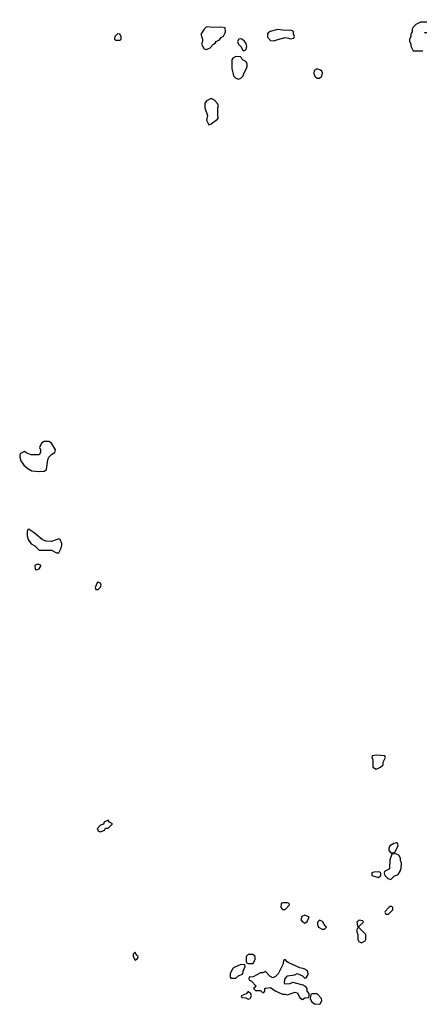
# Model space of a CAD drawing. Header units: inches. Extents: x 2789275 to 2951659, y 860290 to 1033804.
# Tile 92 of 256: x 2890132 to 2893381, y 952102 to 960108. Entities that reach past the tile are written whole.
import ezdxf

# ---------------------------------------------------------------- set-up
doc = ezdxf.new("R2010")
doc.units = ezdxf.units.IN
doc.header["$MEASUREMENT"] = 0
doc.layers.add('C8995', color=7, linetype='Continuous')
doc.layers.add('C8996', color=7, linetype='Continuous')

msp = doc.modelspace()

# ---------------------------------------------------------------- linework, layer by layer
at = {"layer": 'C8995', "color": 2, "elevation": 2}
for points in [[(2891612.2, 960000), (2891606, 959990), (2891618, 959950), (2891618, 959930), (2891611.3, 959910), (2891631.6, 959871.6), (2891650, 959864.7), (2891680.4, 959879.6), (2891708, 959910), (2891722, 959918), (2891730, 959931.3), (2891755.3, 959944.7), (2891770, 959962), (2891790, 959974), (2891801.6, 960000)], [(2892153.3, 960000), (2892146.4, 959993.6), (2892147.1, 959967.1), (2892170, 959938), (2892196.9, 959936.9), (2892230, 959946.8), (2892290, 959962.8), (2892318.8, 959958.8), (2892330, 959952), (2892362, 959958), (2892366, 959970), (2892358, 959990), (2892358, 960000)], [(2893317.9, 960000), (2893312.7, 959987.3), (2893311.6, 959968.4), (2893302, 959950), (2893302, 959930), (2893311.6, 959911.6), (2893312.7, 959892.7), (2893330, 959854), (2893410, 959854)]]:
    msp.add_lwpolyline(points, dxfattribs=at)
for points in [[(2890927.1, 959992.9), (2890904.7, 959970), (2890902, 959950), (2890910, 959942), (2890950, 959942), (2890958, 959950), (2890958, 959970), (2890946, 959990)], [(2891933.6, 959953.6), (2891914, 959950), (2891902, 959930), (2891912, 959910), (2891931.3, 959891.3), (2891950, 959854), (2891970, 959862), (2891978, 959890), (2891973.6, 959913.6), (2891956.5, 959936.5)], [(2891890, 959808), (2891865.4, 959794.6), (2891858, 959782), (2891856, 959710), (2891871.1, 959651.1), (2891890, 959632), (2891910, 959624.7), (2891930, 959632), (2891948.9, 959651.1), (2891954, 959670), (2891975.3, 959710), (2891982, 959730), (2891982, 959750), (2891970, 959768), (2891950, 959778), (2891938, 959790), (2891930, 959806)], [(2892550, 959708), (2892526.4, 959693.6), (2892524.7, 959670), (2892532, 959650), (2892550, 959632), (2892570, 959632), (2892588, 959650), (2892594.6, 959674.6), (2892588, 959690), (2892578, 959698)], [(2891690, 959468), (2891650, 959448), (2891638, 959430), (2891638, 959390), (2891658, 959330), (2891652, 959290), (2891670, 959254), (2891690, 959262), (2891740.4, 959299.6), (2891748, 959310), (2891744, 959324), (2891744, 959390), (2891748.7, 959410), (2891738, 959430), (2891714.6, 959454.6)], [(2890370, 956678), (2890330, 956678), (2890310, 956666), (2890294, 956630), (2890302, 956610), (2890302, 956590), (2890290.7, 956569.3), (2890226, 956570), (2890185.2, 956585.2), (2890170, 956598), (2890139.6, 956580.4), (2890132, 956570), (2890132, 956550), (2890142, 956522), (2890165.4, 956485.4), (2890198, 956458), (2890230, 956441), (2890290, 956434.8), (2890330, 956438), (2890349, 956451), (2890361.2, 956530), (2890369.3, 956550.7), (2890390, 956571.3), (2890418, 956590), (2890420.4, 956599.6), (2890422, 956610), (2890390, 956666)], [(2890210, 955966), (2890198, 955962), (2890192.7, 955947.3), (2890192, 955910), (2890202, 955882), (2890225.4, 955845.4), (2890254, 955830), (2890290, 955794), (2890390, 955794), (2890430, 955772), (2890450, 955774), (2890468.7, 955810), (2890474.6, 955834.6), (2890475.3, 955850), (2890460.4, 955880.4), (2890450, 955888), (2890390, 955866), (2890348.4, 955868.4), (2890318, 955878), (2890250, 955935.3), (2890216.4, 955956.4)], [(2890290, 955678), (2890270, 955678), (2890254, 955670), (2890258, 955638), (2890270, 955634), (2890290, 955642), (2890306, 955670)], [(2890770, 955535.3), (2890762, 955530), (2890744.7, 955490), (2890750, 955474), (2890770, 955474), (2890790, 955494), (2890795.3, 955510), (2890790, 955526)], [(2893030, 954128), (2892998, 954122), (2892994, 954110), (2893002, 954090), (2893002, 954030), (2893030, 954014), (2893050, 954022), (2893066, 954030), (2893086, 954050), (2893086, 954070), (2893106, 954110), (2893102, 954122)], [(2890850, 953598), (2890818, 953582), (2890812.7, 953567.3), (2890790, 953558), (2890762, 953530), (2890774, 953510), (2890790, 953504.7), (2890822, 953518), (2890830, 953534), (2890850, 953534), (2890886, 953570), (2890862, 953582)], [(2893195.3, 953415.3), (2893174, 953410), (2893142, 953390), (2893132, 953370), (2893132.7, 953352.7), (2893150, 953334), (2893170, 953334), (2893182, 953338), (2893208, 953390), (2893207.3, 953407.3)], [(2893190, 953326), (2893158, 953322), (2893142, 953278), (2893138, 953210), (2893130, 953198), (2893098, 953182), (2893094, 953170), (2893102, 953150), (2893125.4, 953125.4), (2893150, 953118), (2893176.5, 953143.5), (2893210, 953158), (2893229, 953190), (2893234, 953210), (2893235.3, 953250), (2893228, 953270), (2893228, 953290), (2893214.6, 953314.6)], [(2893058, 953178), (2893010, 953175.3), (2892994, 953170), (2892994, 953150), (2893050, 953132), (2893068, 953150), (2893067.3, 953167.3)], [(2892310, 952926), (2892270, 952926), (2892258, 952922), (2892254, 952890), (2892270, 952874), (2892290, 952874), (2892326, 952910), (2892322, 952922)], [(2893158, 952898), (2893143.6, 952896.4), (2893134, 952890), (2893103.6, 952856.4), (2893102, 952850), (2893110, 952834), (2893130, 952834), (2893166, 952870), (2893166, 952890)], [(2892450, 952828), (2892424.7, 952815.3), (2892418, 952790), (2892430, 952772), (2892450, 952762), (2892470, 952774), (2892486, 952810)], [(2892570, 952786), (2892554, 952770), (2892554, 952750), (2892562, 952730), (2892590, 952712), (2892610, 952714), (2892626, 952730), (2892616.4, 952736.4), (2892594, 952774)], [(2892890, 952786), (2892874, 952770), (2892878, 952738), (2892890, 952734), (2892926, 952770), (2892922, 952782)], [(2892890, 952726), (2892878, 952722), (2892874, 952710), (2892874, 952690), (2892882, 952670), (2892882, 952630), (2892890, 952614), (2892910, 952602), (2892942, 952618), (2892946, 952630), (2892946, 952670)], [(2891070, 952526), (2891054, 952510), (2891054, 952490), (2891070, 952462), (2891090, 952474), (2891095.3, 952490), (2891082, 952502)], [(2892027.3, 952507.3), (2891990, 952506), (2891974, 952490), (2891974, 952450), (2891978, 952438), (2891990, 952434), (2892030, 952434), (2892046, 952470), (2892046, 952490)], [(2891930, 952426), (2891870, 952398), (2891862, 952390), (2891842, 952350), (2891843.6, 952323.6), (2891850, 952314), (2891890, 952314), (2891906, 952330), (2891946, 952350), (2891948.4, 952371.6), (2891966, 952410), (2891962, 952422)], [(2892290, 952466), (2892278, 952462), (2892274, 952430), (2892234, 952350), (2892211.6, 952328.4), (2892190, 952318), (2892166, 952330), (2892130, 952368), (2892110, 952358), (2892090, 952358), (2892030, 952326), (2891998, 952322), (2891994, 952310), (2891998, 952298), (2892012.7, 952292.7), (2892054, 952250), (2892034, 952230), (2892050, 952214), (2892090, 952214), (2892110, 952194), (2892126, 952210), (2892126, 952230), (2892130, 952234), (2892170, 952238), (2892210, 952212), (2892270, 952184.7), (2892290, 952184.7), (2892310, 952178), (2892370, 952202), (2892390, 952194), (2892410, 952154), (2892430, 952142), (2892450, 952154), (2892482, 952158), (2892486, 952170), (2892486, 952190), (2892468.4, 952208.4), (2892468, 952230), (2892460.4, 952240.4), (2892436.4, 952256.4), (2892363.6, 952276.4), (2892350, 952278), (2892327.3, 952267.3), (2892290, 952266), (2892286, 952270), (2892287.3, 952307.3), (2892310, 952334), (2892370, 952342), (2892388, 952352), (2892430, 952334), (2892450, 952314), (2892462, 952318), (2892476.4, 952343.6), (2892475.3, 952370), (2892470, 952378), (2892446, 952390), (2892410, 952398), (2892320.4, 952440.4), (2892307.3, 952447.3)], [(2891990, 952206), (2891972.7, 952187.3), (2891934, 952170), (2891938, 952158), (2891970, 952154), (2891990, 952144.7), (2892006, 952150), (2892018, 952170), (2892010, 952186)], [(2892550, 952186), (2892510, 952186), (2892498, 952182), (2892494, 952150), (2892505.4, 952125.4), (2892530, 952104.7), (2892570, 952102), (2892575.3, 952104.7), (2892588, 952130), (2892586, 952150)]]:
    msp.add_lwpolyline(points, close=True, dxfattribs=at)
at = {"layer": 'C8996', "color": 2, "elevation": 2}
for points in [[(2893422.6, 960000), (2893430, 960004.7), (2893490, 960004.7), (2893508.4, 960011.6), (2893536.4, 960043.6), (2893546, 960070), (2893510, 960106), (2893490, 960108), (2893450, 960088), (2893390, 960088), (2893351.6, 960068.4), (2893331.6, 960048.4), (2893322, 960030), (2893322, 960010), (2893317.9, 960000)], [(2891801.6, 960000), (2891806, 960010), (2891802, 960042), (2891767.3, 960047.3), (2891710, 960044), (2891650.9, 960049.1), (2891631, 960030), (2891612.2, 960000)], [(2892358, 960000), (2892358, 960010), (2892350, 960018), (2892330, 960022), (2892290, 960021.2), (2892230.7, 960029.3), (2892167.1, 960012.9), (2892153.3, 960000)]]:
    msp.add_lwpolyline(points, dxfattribs=at)

doc.saveas('drawing.dxf')
